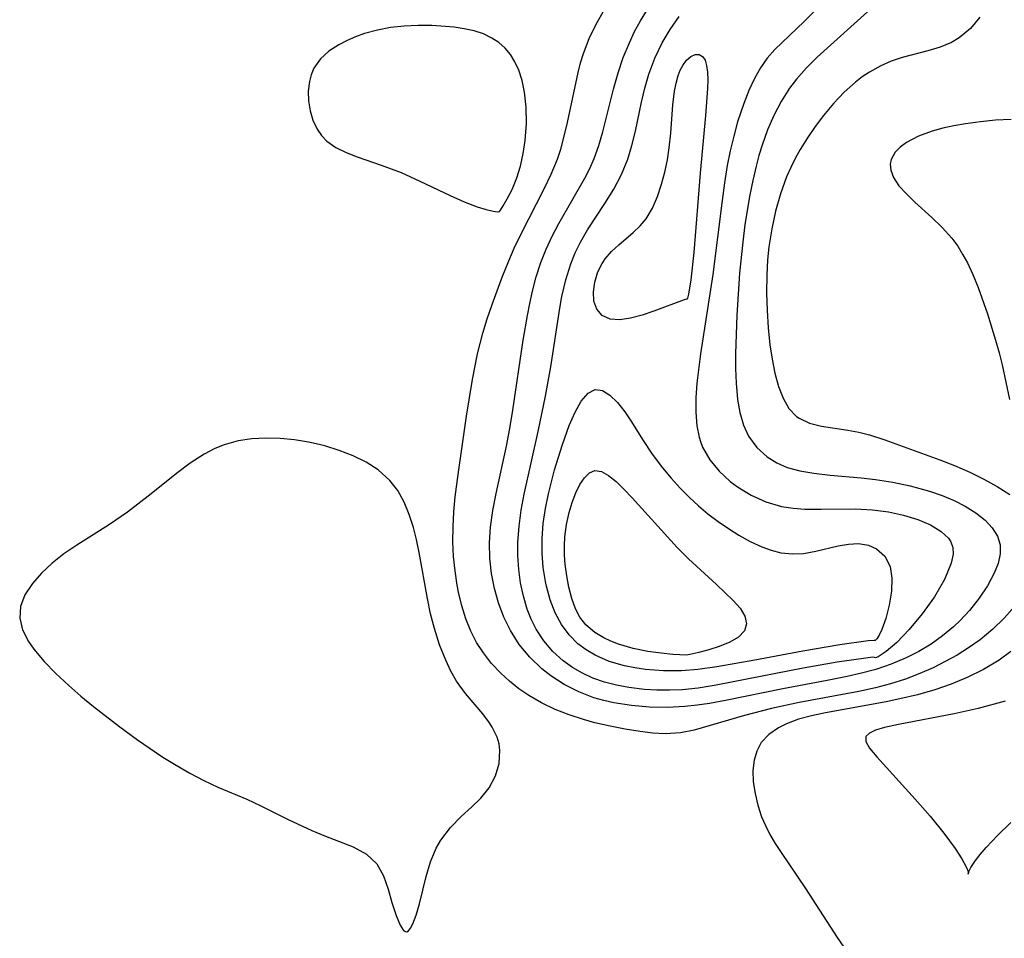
# Model space of a CAD drawing. Header units: inches. Extents: x 1073367 to 1082519, y 1569854 to 1574957.
# Tile 78 of 256: x 1074697 to 1074802, y 1573271 to 1573369. Entities that reach past the tile are written whole.
import ezdxf

# ---------------------------------------------------------------- set-up
doc = ezdxf.new("R2010")
doc.units = ezdxf.units.IN
doc.header["$MEASUREMENT"] = 0
doc.layers.add('CGG_CurvaNivelLidar_v1', color=7, linetype='Continuous', lineweight=30, true_color=0x008008)

msp = doc.modelspace()

# ---------------------------------------------------------------- linework, layer by layer
at = {"layer": 'CGG_CurvaNivelLidar_v1'}
for points in [[(1074803.431, 1573306.4007, 66), (1074802.3239, 1573305.1671, 66), (1074801.12, 1573303.9894, 66), (1074799.7641, 1573302.854, 66), (1074798.5393, 1573301.988, 66), (1074797.3172, 1573301.2297, 66), (1074796.0502, 1573300.5276, 66), (1074794.7462, 1573299.8804, 66), (1074793.3335, 1573299.2589, 66), (1074791.7883, 1573298.6748, 66), (1074790.2114, 1573298.1674, 66), (1074788.6103, 1573297.7316, 66), (1074786.8465, 1573297.3319, 66), (1074780.4511, 1573296.1586, 66), (1074777.5243, 1573295.5331, 66), (1074774.6301, 1573294.768, 66), (1074769.2799, 1573293.2182, 66), (1074767.8213, 1573292.9205, 66), (1074766.189, 1573292.8289, 66), (1074764.8599, 1573292.9121, 66), (1074763.5027, 1573293.0812, 66), (1074761.9118, 1573293.3286, 66), (1074760.2945, 1573293.6321, 66), (1074758.6693, 1573294.0074, 66), (1074757.4568, 1573294.3476, 66), (1074755.9341, 1573294.8514, 66), (1074754.4424, 1573295.4375, 66), (1074752.9989, 1573296.1164, 66), (1074751.6244, 1573296.9052, 66), (1074750.5756, 1573297.6361, 66), (1074749.5848, 1573298.4397, 66), (1074748.6508, 1573299.3039, 66), (1074747.6689, 1573300.3451, 66), (1074746.786, 1573301.4645, 66), (1074746.0744, 1573302.585, 66), (1074745.4685, 1573303.7746, 66), (1074744.9335, 1573305.1084, 66), (1074744.4987, 1573306.4941, 66), (1074744.1506, 1573307.9191, 66), (1074744.0012, 1573308.6714, 66), (1074743.7657, 1573310.1958, 66), (1074743.6118, 1573311.7401, 66), (1074743.54, 1573313.298, 66), (1074743.5524, 1573314.8921, 66), (1074743.6396, 1573316.4902, 66), (1074743.7904, 1573318.0886, 66), (1074744.0998, 1573320.4699, 66), (1074744.9948, 1573326.6943, 66), (1074745.6233, 1573330.621, 66), (1074746.1643, 1573333.3462, 66), (1074746.7287, 1573335.5503, 66), (1074747.2053, 1573337.0938, 66), (1074747.7275, 1573338.6206, 66), (1074748.7887, 1573341.5089, 66), (1074749.4905, 1573343.2681, 66), (1074750.0829, 1573344.6107, 66), (1074750.8505, 1573346.2237, 66), (1074753.2688, 1573350.9496, 66), (1074754.0249, 1573352.5157, 66), (1074754.6816, 1573354.1112, 66), (1074755.0386, 1573355.185, 66), (1074755.3462, 1573356.2769, 66), (1074755.7653, 1573358.0217, 66), (1074756.8949, 1573363.3546, 66), (1074757.1595, 1573364.3741, 66), (1074757.4678, 1573365.3752, 66), (1074758.0873, 1573366.9669, 66), (1074758.8221, 1573368.5032, 66), (1074759.7038, 1573370.0757, 66)], [(1074788.4751, 1573370.4722, 65.5), (1074782.3847, 1573364.9938, 65.5), (1074781.2387, 1573363.8538, 65.5), (1074780.1767, 1573362.6482, 65.5), (1074779.4444, 1573361.6721, 65.5), (1074778.5567, 1573360.2606, 65.5), (1074777.7822, 1573358.772, 65.5), (1074777.1069, 1573357.221, 65.5), (1074776.5236, 1573355.6186, 65.5), (1074776.1768, 1573354.4989, 65.5), (1074775.8685, 1573353.3619, 65.5), (1074775.515, 1573351.8432, 65.5), (1074775.2078, 1573350.3048, 65.5), (1074774.6884, 1573347.1255, 65.5), (1074774.4499, 1573345.2645, 65.5), (1074774.1175, 1573341.9446, 65.5), (1074773.8224, 1573337.468, 65.5), (1074773.6762, 1573333.3494, 65.5), (1074773.6804, 1573331.7739, 65.5), (1074773.7406, 1573330.2333, 65.5), (1074773.9059, 1573328.4904, 65.5), (1074774.1521, 1573327.081, 65.5), (1074774.5277, 1573325.7604, 65.5), (1074775.0738, 1573324.5557, 65.5), (1074775.9506, 1573323.352, 65.5), (1074777.0657, 1573322.3523, 65.5), (1074778.0723, 1573321.7272, 65.5), (1074779.1829, 1573321.2427, 65.5), (1074780.5544, 1573320.8608, 65.5), (1074782.0151, 1573320.6082, 65.5), (1074783.7688, 1573320.4066, 65.5), (1074787.0835, 1573320.1196, 65.5), (1074788.5956, 1573319.9545, 65.5), (1074790.458, 1573319.6596, 65.5), (1074792.2949, 1573319.2658, 65.5), (1074794.3721, 1573318.6893, 65.5), (1074795.7085, 1573318.227, 65.5), (1074796.9804, 1573317.7025, 65.5), (1074798.1683, 1573317.1126, 65.5), (1074799.3223, 1573316.402, 65.5), (1074800.3176, 1573315.6086, 65.5), (1074801.0634, 1573314.7974, 65.5), (1074801.6035, 1573313.9221, 65.5), (1074801.8963, 1573312.9907, 65.5), (1074801.9102, 1573312.013, 65.5), (1074801.6867, 1573310.9972, 65.5), (1074801.2763, 1573309.9535, 65.5), (1074800.5609, 1573308.6263, 65.5), (1074799.6667, 1573307.2968, 65.5), (1074798.6258, 1573305.9927, 65.5), (1074797.6237, 1573304.9091, 65.5), (1074796.9103, 1573304.2244, 65.5), (1074795.7681, 1573303.2728, 65.5), (1074794.5395, 1573302.4022, 65.5), (1074793.2382, 1573301.6146, 65.5), (1074791.8732, 1573300.9163, 65.5), (1074790.2823, 1573300.2498, 65.5), (1074788.6349, 1573299.6939, 65.5), (1074787.1297, 1573299.2819, 65.5), (1074785.5994, 1573298.929, 65.5), (1074783.4556, 1573298.5029, 65.5), (1074778.7161, 1573297.6374, 65.5), (1074772.803, 1573296.4218, 65.5), (1074770.8939, 1573296.0678, 65.5), (1074769.5864, 1573295.8713, 65.5), (1074768.2781, 1573295.7282, 65.5), (1074766.4296, 1573295.6363, 65.5), (1074764.5023, 1573295.67, 65.5), (1074762.5935, 1573295.8317, 65.5), (1074760.718, 1573296.1292, 65.5), (1074759.6364, 1573296.3758, 65.5), (1074758.5774, 1573296.6825, 65.5), (1074756.9578, 1573297.3016, 65.5), (1074755.42, 1573298.076, 65.5), (1074753.9821, 1573299.0016, 65.5), (1074753.0218, 1573299.764, 65.5), (1074751.7495, 1573300.9955, 65.5), (1074750.6246, 1573302.3591, 65.5), (1074749.6692, 1573303.8441, 65.5), (1074748.9753, 1573305.2725, 65.5), (1074748.4154, 1573306.7798, 65.5), (1074747.9802, 1573308.3392, 65.5), (1074747.6671, 1573309.9353, 65.5), (1074747.4826, 1573311.5565, 65.5), (1074747.4393, 1573313.1947, 65.5), (1074747.5466, 1573314.8677, 65.5), (1074747.8096, 1573316.6569, 65.5), (1074748.1665, 1573318.4496, 65.5), (1074749.2583, 1573323.5109, 65.5), (1074749.6081, 1573325.3802, 65.5), (1074749.9291, 1573327.3514, 65.5), (1074751.0324, 1573334.7944, 65.5), (1074751.4832, 1573337.4272, 65.5), (1074751.7448, 1573338.7348, 65.5), (1074752.0356, 1573340.028, 65.5), (1074752.4373, 1573341.5687, 65.5), (1074752.9183, 1573343.0747, 65.5), (1074753.4853, 1573344.5029, 65.5), (1074754.1352, 1573345.8941, 65.5), (1074754.8482, 1573347.2524, 65.5), (1074757.6223, 1573352.0943, 65.5), (1074758.1439, 1573353.1289, 65.5), (1074758.5971, 1573354.1724, 65.5), (1074759.0912, 1573355.5588, 65.5), (1074759.5268, 1573357.0342, 65.5), (1074760.6611, 1573361.559, 65.5), (1074761.1529, 1573363.3126, 65.5), (1074761.7102, 1573364.9397, 65.5), (1074762.3602, 1573366.5293, 65.5), (1074762.9192, 1573367.7146, 65.5), (1074763.5404, 1573368.8647, 65.5), (1074764.4167, 1573370.2437, 65.5)], [(1074782.0914, 1573369.8802, 65), (1074780.9944, 1573368.7752, 65), (1074777.8821, 1573365.7987, 65), (1074777.0617, 1573364.8722, 65), (1074776.3359, 1573363.8384, 65), (1074775.7016, 1573362.7158, 65), (1074775.0913, 1573361.4142, 65), (1074774.5497, 1573360.0456, 65), (1074773.9049, 1573358.0911, 65), (1074773.4865, 1573356.5684, 65), (1074773.1207, 1573355.0117, 65), (1074772.8043, 1573353.4277, 65), (1074772.4969, 1573351.5726, 65), (1074772.238, 1573349.6965, 65), (1074771.2769, 1573341.8204, 65), (1074769.9316, 1573333.3422, 65), (1074769.5632, 1573330.2121, 65), (1074769.4525, 1573328.647, 65), (1074769.4341, 1573327.1266, 65), (1074769.5469, 1573325.6654, 65), (1074769.7902, 1573324.4579, 65), (1074769.933, 1573324.0028, 65), (1074770.1749, 1573323.3999, 65), (1074770.9434, 1573322.0585, 65), (1074771.9372, 1573320.8404, 65), (1074773.1106, 1573319.7494, 65), (1074773.883, 1573319.1645, 65), (1074775.3465, 1573318.2746, 65), (1074776.926, 1573317.5712, 65), (1074778.5995, 1573317.0852, 65), (1074779.824, 1573316.8903, 65), (1074781.0779, 1573316.7956, 65), (1074782.7956, 1573316.775, 65), (1074786.4258, 1573316.8124, 65), (1074788.2985, 1573316.7226, 65), (1074789.9866, 1573316.5033, 65), (1074791.6063, 1573316.1523, 65), (1074793.1047, 1573315.6841, 65), (1074794.4632, 1573315.1022, 65), (1074795.626, 1573314.4069, 65), (1074796.4017, 1573313.7011, 65), (1074796.6444, 1573313.3137, 65), (1074796.8438, 1573312.6939, 65), (1074796.8722, 1573311.9912, 65), (1074796.6908, 1573311.0157, 65), (1074795.9765, 1573309.27, 65), (1074794.8873, 1573307.4281, 65), (1074793.5826, 1573305.6091, 65), (1074792.2115, 1573303.9474, 65), (1074790.8659, 1573302.5616, 65), (1074789.7352, 1573301.6108, 65), (1074788.8913, 1573301.0539, 65), (1074788.6084, 1573300.9314, 65), (1074788.5, 1573300.957, 65), (1074788.3352, 1573300.9902, 65), (1074787.8177, 1573300.9485, 65), (1074784.5067, 1573300.4668, 65), (1074780.8958, 1573299.8337, 65), (1074771.6299, 1573298.0141, 65), (1074769.6962, 1573297.7072, 65), (1074767.9829, 1573297.5254, 65), (1074766.6408, 1573297.4683, 65), (1074765.3055, 1573297.4829, 65), (1074763.9815, 1573297.5649, 65), (1074762.3082, 1573297.7682, 65), (1074760.9923, 1573298.017, 65), (1074759.7127, 1573298.3501, 65), (1074758.4803, 1573298.7792, 65), (1074757.35, 1573299.2941, 65), (1074756.2832, 1573299.9075, 65), (1074755.2903, 1573300.6186, 65), (1074754.1907, 1573301.6213, 65), (1074753.2275, 1573302.7536, 65), (1074752.4146, 1573304.0024, 65), (1074751.8985, 1573305.0431, 65), (1074751.4725, 1573306.1369, 65), (1074751.0655, 1573307.5061, 65), (1074750.7626, 1573308.92, 65), (1074750.5587, 1573310.3658, 65), (1074750.4546, 1573311.8335, 65), (1074750.454, 1573313.2275, 65), (1074750.5905, 1573314.9883, 65), (1074750.8324, 1573316.6855, 65), (1074751.1491, 1573318.3872, 65), (1074752.6407, 1573325.0752, 65), (1074753.4116, 1573328.8456, 65), (1074753.9859, 1573331.9559, 65), (1074754.9512, 1573338.2218, 65), (1074755.1718, 1573339.4711, 65), (1074755.5704, 1573341.2404, 65), (1074756.1021, 1573342.9513, 65), (1074756.5799, 1573344.1187, 65), (1074757.1349, 1573345.2485, 65), (1074757.8988, 1573346.5829, 65), (1074759.7339, 1573349.3732, 65), (1074760.6935, 1573350.8948, 65), (1074761.5123, 1573352.4662, 65), (1074762.182, 1573354.1133, 65), (1074762.6341, 1573355.581, 65), (1074763.0044, 1573357.0818, 65), (1074763.6648, 1573360.1717, 65), (1074764.0194, 1573361.683, 65), (1074764.4444, 1573363.1677, 65), (1074765.0825, 1573364.8743, 65), (1074765.8665, 1573366.5045, 65), (1074766.7238, 1573367.9477, 65), (1074767.6707, 1573369.3099, 65)], [(1074799.7337, 1573369.2687, 66), (1074798.7356, 1573368.0412, 66), (1074797.5281, 1573367.0365, 66), (1074796.7139, 1573366.5614, 66), (1074795.4853, 1573366.0574, 66), (1074794.176, 1573365.6711, 66), (1074791.4428, 1573364.9436, 66), (1074790.2938, 1573364.5453, 66), (1074789.1695, 1573364.0533, 66), (1074787.962, 1573363.3807, 66), (1074787.1978, 1573362.874, 66), (1074786.4608, 1573362.3175, 66), (1074785.2535, 1573361.2372, 66), (1074784.1243, 1573360.0395, 66), (1074783.0581, 1573358.7539, 66), (1074782.1836, 1573357.592, 66), (1074781.3548, 1573356.3873, 66), (1074780.5813, 1573355.1422, 66), (1074780.0523, 1573354.196, 66), (1074779.5662, 1573353.2275, 66), (1074779.116, 1573352.2098, 66), (1074778.4658, 1573350.4198, 66), (1074777.9464, 1573348.5702, 66), (1074777.5412, 1573346.6784, 66), (1074777.2447, 1573344.7577, 66), (1074777.1004, 1573343.3699, 66), (1074777.0033, 1573341.7527, 66), (1074776.9823, 1573339.8582, 66), (1074777.0431, 1573337.9774, 66), (1074777.1699, 1573336.1242, 66), (1074777.3548, 1573334.3157, 66), (1074777.5701, 1573332.7775, 66), (1074777.8641, 1573331.2792, 66), (1074778.2491, 1573329.8821, 66), (1074778.745, 1573328.6202, 66), (1074779.3798, 1573327.5361, 66), (1074780.1911, 1573326.6835, 66), (1074780.4813, 1573326.478, 66), (1074781.5848, 1573325.9621, 66), (1074782.8461, 1573325.6368, 66), (1074785.6613, 1573325.1926, 66), (1074786.8149, 1573324.9813, 66), (1074787.9738, 1573324.7079, 66), (1074789.6123, 1573324.1911, 66), (1074795.475, 1573322.0398, 66), (1074797.0283, 1573321.4345, 66), (1074798.6808, 1573320.724, 66), (1074800.1678, 1573320.0022, 66), (1074801.5881, 1573319.2179, 66), (1074802.9144, 1573318.3675, 66)], [(1074803.0747, 1573358.3332, 66.5), (1074801.3973, 1573358.2517, 66.5), (1074799.7876, 1573358.102, 66.5), (1074798.2091, 1573357.8904, 66.5), (1074796.9725, 1573357.6755, 66.5), (1074795.7809, 1573357.4151, 66.5), (1074794.6495, 1573357.0999, 66.5), (1074793.183, 1573356.5474, 66.5), (1074791.9236, 1573355.8859, 66.5), (1074791.2459, 1573355.4007, 66.5), (1074790.7131, 1573354.8624, 66.5), (1074790.2839, 1573354.0786, 66.5), (1074790.1812, 1573353.5919, 66.5), (1074790.2245, 1573352.9263, 66.5), (1074790.5246, 1573352.1441, 66.5), (1074791.1114, 1573351.2771, 66.5), (1074791.895, 1573350.4055, 66.5), (1074792.8128, 1573349.5218, 66.5), (1074794.603, 1573347.8983, 66.5), (1074795.7083, 1573346.8308, 66.5), (1074796.7436, 1573345.6696, 66.5), (1074797.3706, 1573344.8223, 66.5), (1074797.9369, 1573343.9233, 66.5), (1074798.4114, 1573343.0467, 66.5), (1074798.9995, 1573341.8017, 66.5), (1074799.5568, 1573340.4379, 66.5), (1074800.5368, 1573337.6203, 66.5), (1074801.4119, 1573334.8228, 66.5), (1074801.8001, 1573333.4519, 66.5), (1074802.1115, 1573332.1791, 66.5), (1074802.8944, 1573328.4969, 66.5)], [(1074803.0307, 1573301.6111, 66.5), (1074801.7969, 1573300.6979, 66.5), (1074800.1323, 1573299.6924, 66.5), (1074798.3714, 1573298.8235, 66.5), (1074796.6859, 1573298.121, 66.5), (1074794.9512, 1573297.516, 66.5), (1074793.093, 1573296.9921, 66.5), (1074791.2063, 1573296.548, 66.5), (1074789.7278, 1573296.2367, 66.5), (1074783.265, 1573295.0806, 66.5), (1074781.783, 1573294.7616, 66.5), (1074780.3808, 1573294.3768, 66.5), (1074779.1197, 1573293.9094, 66.5), (1074778.2565, 1573293.4783, 66.5), (1074777.2273, 1573292.7614, 66.5), (1074776.423, 1573291.8863, 66.5), (1074775.9437, 1573290.996, 66.5), (1074775.6522, 1573290.0033, 66.5), (1074775.5317, 1573288.9353, 66.5), (1074775.5771, 1573287.7149, 66.5), (1074775.7685, 1573286.4519, 66.5), (1074776.0598, 1573285.2224, 66.5), (1074776.4625, 1573283.9881, 66.5), (1074776.8615, 1573283.0365, 66.5), (1074777.3337, 1573282.0996, 66.5), (1074777.9055, 1573281.1271, 66.5), (1074778.5307, 1573280.1639, 66.5), (1074781.1485, 1573276.3396, 66.5), (1074784.5026, 1573271.099, 66.5), (1074787.9724, 1573266.0988, 66.5)], [(1074802.4173, 1573296.3099, 67), (1074799.5679, 1573295.5442, 67), (1074796.9931, 1573294.9462, 67), (1074791.0514, 1573293.8345, 67), (1074789.5783, 1573293.5053, 67), (1074788.5931, 1573293.2048, 67), (1074787.9552, 1573292.9006, 67), (1074787.5906, 1573292.5358, 67), (1074787.5758, 1573292.0005, 67), (1074787.9684, 1573291.3111, 67), (1074788.7401, 1573290.3725, 67), (1074792.832, 1573285.8773, 67), (1074794.4353, 1573284.0375, 67), (1074795.9011, 1573282.2373, 67), (1074797.1145, 1573280.5845, 67), (1074797.8087, 1573279.5066, 67), (1074798.2891, 1573278.651, 67), (1074798.5299, 1573278.0907, 67), (1074798.5339, 1573278.0814, 67), (1074798.5, 1573277.8628, 67), (1074798.5234, 1573278.0782, 67), (1074798.5299, 1573278.0907, 67), (1074798.7853, 1573278.5797, 67), (1074799.2745, 1573279.3142, 67), (1074799.7775, 1573279.971, 67), (1074800.3955, 1573280.7036, 67), (1074801.6011, 1573281.9918, 67), (1074803.0225, 1573283.3794, 67)]]:
    msp.add_polyline3d(points, dxfattribs=at)
for points in [[(1074748.5, 1573348.5296, 66.5), (1074748.6178, 1573348.6546, 66.5), (1074748.9178, 1573349.1168, 66.5), (1074749.3429, 1573349.8634, 66.5), (1074749.848, 1573350.8782, 66.5), (1074750.35, 1573352.1047, 66.5), (1074750.7385, 1573353.3523, 66.5), (1074751.044, 1573354.7026, 66.5), (1074751.2556, 1573356.1146, 66.5), (1074751.381, 1573357.9105, 66.5), (1074751.3555, 1573359.6503, 66.5), (1074751.1894, 1573361.2462, 66.5), (1074750.9244, 1573362.4911, 66.5), (1074750.5608, 1573363.5823, 66.5), (1074750.1616, 1573364.4711, 66.5), (1074749.666, 1573365.2828, 66.5), (1074749.1017, 1573365.9559, 66.5), (1074748.4459, 1573366.5405, 66.5), (1074747.7073, 1573367.0293, 66.5), (1074746.7896, 1573367.4578, 66.5), (1074745.7975, 1573367.7792, 66.5), (1074744.7497, 1573368.0147, 66.5), (1074743.6612, 1573368.1792, 66.5), (1074742.7616, 1573368.2689, 66.5), (1074741.3011, 1573368.3537, 66.5), (1074739.8225, 1573368.368, 66.5), (1074738.3413, 1573368.3002, 66.5), (1074736.8985, 1573368.1378, 66.5), (1074735.4841, 1573367.8763, 66.5), (1074734.1171, 1573367.5065, 66.5), (1074733.1628, 1573367.1612, 66.5), (1074732.2516, 1573366.7585, 66.5), (1074731.3912, 1573366.3061, 66.5), (1074730.3193, 1573365.6097, 66.5), (1074729.4143, 1573364.7976, 66.5), (1074728.7259, 1573363.8205, 66.5), (1074728.4215, 1573363.1061, 66.5), (1074728.2338, 1573362.3944, 66.5), (1074728.1169, 1573361.3657, 66.5), (1074728.1483, 1573360.3155, 66.5), (1074728.3161, 1573359.2719, 66.5), (1074728.6188, 1573358.2637, 66.5), (1074729.0657, 1573357.3228, 66.5), (1074729.5351, 1573356.6441, 66.5), (1074730.1047, 1573356.0457, 66.5), (1074731.0534, 1573355.3613, 66.5), (1074732.1422, 1573354.8115, 66.5), (1074733.3269, 1573354.348, 66.5), (1074735.8986, 1573353.4834, 66.5), (1074738.0096, 1573352.6717, 66.5), (1074740.0032, 1573351.7666, 66.5), (1074743.2501, 1573350.2217, 66.5), (1074744.7578, 1573349.5577, 66.5), (1074746.112, 1573349.0422, 66.5), (1074747.0805, 1573348.7479, 66.5), (1074747.8391, 1573348.5718, 66.5), (1074748.3315, 1573348.501, 66.5)], [(1074768.5, 1573339.1693, 64.5), (1074768.1918, 1573339.0942, 64.5), (1074764.9686, 1573337.9139, 64.5), (1074763.7312, 1573337.4911, 64.5), (1074762.4934, 1573337.1522, 64.5), (1074761.3353, 1573336.9783, 64.5), (1074760.3212, 1573337.0434, 64.5), (1074759.4731, 1573337.4355, 64.5), (1074758.889, 1573338.1114, 64.5), (1074758.5768, 1573338.984, 64.5), (1074758.536, 1573339.9623, 64.5), (1074758.6726, 1573340.9761, 64.5), (1074758.9663, 1573341.9824, 64.5), (1074759.2337, 1573342.5796, 64.5), (1074759.4659, 1573342.9877, 64.5), (1074759.7948, 1573343.4668, 64.5), (1074760.464, 1573344.247, 64.5), (1074761.2187, 1573344.9699, 64.5), (1074762.7692, 1573346.2934, 64.5), (1074763.5047, 1573346.9896, 64.5), (1074764.1594, 1573347.7614, 64.5), (1074764.8232, 1573348.8732, 64.5), (1074765.3503, 1573350.1186, 64.5), (1074765.7877, 1573351.4565, 64.5), (1074766.1349, 1573352.7354, 64.5), (1074766.4171, 1573354.0532, 64.5), (1074766.6073, 1573355.319, 64.5), (1074766.7637, 1573356.8733, 64.5), (1074767.0059, 1573359.9206, 64.5), (1074767.183, 1573361.3465, 64.5), (1074767.3511, 1573362.2211, 64.5), (1074767.5743, 1573363.0252, 64.5), (1074767.7939, 1573363.5931, 64.5), (1074768.051, 1573364.096, 64.5), (1074768.4664, 1573364.672, 64.5), (1074768.9249, 1573365.0698, 64.5), (1074769.3765, 1573365.2571, 64.5), (1074769.8046, 1573365.2543, 64.5), (1074770.1662, 1573365.0576, 64.5), (1074770.4294, 1573364.6587, 64.5), (1074770.597, 1573364.089, 64.5), (1074770.6855, 1573363.3823, 64.5), (1074770.7099, 1573362.5544, 64.5), (1074770.6863, 1573361.6365, 64.5), (1074770.4797, 1573358.7724, 64.5), (1074769.895, 1573352.6289, 64.5), (1074769.2227, 1573344.1545, 64.5), (1074768.9025, 1573341.2441, 64.5), (1074768.6582, 1573339.7242, 64.5), (1074768.5579, 1573339.2834, 64.5)], [(1074788.5, 1573302.7645, 64.5), (1074788.4547, 1573302.7919, 64.5), (1074787.8257, 1573302.7463, 64.5), (1074784.8035, 1573302.3026, 64.5), (1074780.842, 1573301.6274, 64.5), (1074775.7559, 1573300.6842, 64.5), (1074771.6689, 1573299.9795, 64.5), (1074769.6732, 1573299.7051, 64.5), (1074767.9154, 1573299.5581, 64.5), (1074765.9816, 1573299.5497, 64.5), (1074764.0818, 1573299.6972, 64.5), (1074762.9559, 1573299.8616, 64.5), (1074761.8558, 1573300.085, 64.5), (1074760.2223, 1573300.5578, 64.5), (1074758.6985, 1573301.2119, 64.5), (1074757.749, 1573301.7752, 64.5), (1074756.8779, 1573302.4392, 64.5), (1074755.9336, 1573303.3872, 64.5), (1074755.1342, 1573304.4705, 64.5), (1074754.4546, 1573305.7458, 64.5), (1074753.9249, 1573307.1254, 64.5), (1074753.5254, 1573308.5821, 64.5), (1074753.4177, 1573309.0882, 64.5), (1074753.1809, 1573310.5827, 64.5), (1074753.0573, 1573312.1087, 64.5), (1074753.0544, 1573313.6528, 64.5), (1074753.1837, 1573315.2488, 64.5), (1074753.4225, 1573316.8431, 64.5), (1074753.7439, 1573318.4267, 64.5), (1074754.3925, 1573320.9672, 64.5), (1074755.226, 1573323.6904, 64.5), (1074755.9418, 1573325.697, 64.5), (1074756.5625, 1573327.1202, 64.5), (1074757.2298, 1573328.3015, 64.5), (1074757.9485, 1573329.1506, 64.5), (1074758.729, 1573329.5482, 64.5), (1074759.4883, 1573329.4359, 64.5), (1074760.2829, 1573328.9454, 64.5), (1074761.0883, 1573328.1631, 64.5), (1074761.882, 1573327.1561, 64.5), (1074762.5129, 1573326.2056, 64.5), (1074763.8193, 1573324.1046, 64.5), (1074764.8072, 1573322.6471, 64.5), (1074765.8986, 1573321.198, 64.5), (1074766.8079, 1573320.1034, 64.5), (1074767.7694, 1573319.0411, 64.5), (1074768.7791, 1573318.0204, 64.5), (1074769.7437, 1573317.131, 64.5), (1074770.7429, 1573316.2915, 64.5), (1074771.8215, 1573315.4722, 64.5), (1074772.924, 1573314.7142, 64.5), (1074774.0404, 1573314.0188, 64.5), (1074775.2538, 1573313.345, 64.5), (1074776.4714, 1573312.775, 64.5), (1074777.4937, 1573312.4005, 64.5), (1074778.5189, 1573312.1446, 64.5), (1074779.7386, 1573312.0199, 64.5), (1074780.9426, 1573312.0745, 64.5), (1074782.2569, 1573312.3071, 64.5), (1074784.6395, 1573312.8681, 64.5), (1074785.718, 1573313.063, 64.5), (1074786.7813, 1573313.1282, 64.5), (1074787.845, 1573312.9611, 64.5), (1074788.7237, 1573312.573, 64.5), (1074789.6167, 1573311.7726, 64.5), (1074790.1769, 1573310.6697, 64.5), (1074790.3629, 1573309.4192, 64.5), (1074790.3013, 1573308.0439, 64.5), (1074790.06, 1573306.5402, 64.5), (1074789.7006, 1573305.1351, 64.5), (1074789.2807, 1573303.9581, 64.5), (1074789.0008, 1573303.3631, 64.5), (1074788.75, 1573302.9574, 64.5), (1074788.5701, 1573302.7768, 64.5)], [(1074738.5, 1573271.7526, 66.5), (1074738.6358, 1573271.7128, 66.5), (1074738.8135, 1573271.8287, 66.5), (1074739.0281, 1573272.1143, 66.5), (1074739.2587, 1573272.5588, 66.5), (1074739.6205, 1573273.5067, 66.5), (1074739.9763, 1573274.7162, 66.5), (1074740.6972, 1573277.6294, 66.5), (1074741.1567, 1573279.1664, 66.5), (1074741.771, 1573280.6488, 66.5), (1074742.2397, 1573281.4785, 66.5), (1074743.2732, 1573282.8498, 66.5), (1074744.4148, 1573284.0197, 66.5), (1074745.5212, 1573285.0074, 66.5), (1074746.5327, 1573285.9783, 66.5), (1074747.4074, 1573287.0724, 66.5), (1074748.0772, 1573288.3377, 66.5), (1074748.4702, 1573289.6772, 66.5), (1074748.5552, 1573291.0359, 66.5), (1074748.4568, 1573291.7589, 66.5), (1074748.2531, 1573292.4627, 66.5), (1074747.7199, 1573293.5428, 66.5), (1074747.4376, 1573293.9856, 66.5), (1074746.7288, 1573294.9443, 66.5), (1074744.8998, 1573297.1236, 66.5), (1074743.929, 1573298.449, 66.5), (1074743.3173, 1573299.5264, 66.5), (1074742.7766, 1573300.6831, 66.5), (1074742.1254, 1573302.3272, 66.5), (1074741.5647, 1573304.0568, 66.5), (1074741.1568, 1573305.6371, 66.5), (1074740.8162, 1573307.2603, 66.5), (1074739.9341, 1573312.1817, 66.5), (1074739.6501, 1573313.5372, 66.5), (1074739.33, 1573314.822, 66.5), (1074738.884, 1573316.2253, 66.5), (1074738.332, 1573317.5495, 66.5), (1074737.6545, 1573318.7689, 66.5), (1074736.8254, 1573319.852, 66.5), (1074735.5738, 1573320.9649, 66.5), (1074734.2953, 1573321.7819, 66.5), (1074732.898, 1573322.4722, 66.5), (1074731.414, 1573323.0525, 66.5), (1074729.8688, 1573323.5303, 66.5), (1074728.9605, 1573323.7573, 66.5), (1074728.1347, 1573323.9272, 66.5), (1074726.6332, 1573324.162, 66.5), (1074725.1201, 1573324.3066, 66.5), (1074723.6086, 1573324.351, 66.5), (1074722.1118, 1573324.2781, 66.5), (1074720.6432, 1573324.0632, 66.5), (1074719.1373, 1573323.6519, 66.5), (1074718.1565, 1573323.261, 66.5), (1074717.0054, 1573322.6626, 66.5), (1074715.5063, 1573321.6858, 66.5), (1074714.0479, 1573320.5832, 66.5), (1074711.3695, 1573318.4179, 66.5), (1074708.8536, 1573316.4713, 66.5), (1074706.924, 1573315.1359, 66.5), (1074703.4423, 1573312.9374, 66.5), (1074702.0649, 1573312.0052, 66.5), (1074700.7995, 1573311.0216, 66.5), (1074699.6752, 1573309.952, 66.5), (1074698.7174, 1573308.8425, 66.5), (1074697.9065, 1573307.6523, 66.5), (1074697.4147, 1573306.4234, 66.5), (1074697.3436, 1573305.1744, 66.5), (1074697.6519, 1573303.9015, 66.5), (1074698.2886, 1573302.6666, 66.5), (1074698.8647, 1573301.8489, 66.5), (1074699.9574, 1573300.5517, 66.5), (1074701.2114, 1573299.2594, 66.5), (1074702.5822, 1573297.9776, 66.5), (1074703.8766, 1573296.8488, 66.5), (1074705.221, 1573295.7347, 66.5), (1074708.0124, 1573293.5611, 66.5), (1074709.89, 1573292.1949, 66.5), (1074712.6243, 1573290.3463, 66.5), (1074714.0141, 1573289.4814, 66.5), (1074715.4883, 1573288.6304, 66.5), (1074716.9776, 1573287.8447, 66.5), (1074718.4797, 1573287.1351, 66.5), (1074721.5644, 1573285.8453, 66.5), (1074723.0597, 1573285.155, 66.5), (1074725.9877, 1573283.692, 66.5), (1074728.5124, 1573282.5048, 66.5), (1074729.9415, 1573281.9169, 66.5), (1074731.3419, 1573281.396, 66.5), (1074732.903, 1573280.7683, 66.5), (1074734.3098, 1573279.9968, 66.5), (1074735.4196, 1573278.9654, 66.5), (1074736.1322, 1573277.6999, 66.5), (1074736.6278, 1573276.2705, 66.5), (1074737.0425, 1573274.8284, 66.5), (1074737.4828, 1573273.4638, 66.5), (1074737.9209, 1573272.4161, 66.5), (1074738.2772, 1573271.8689, 66.5)], [(1074768.5, 1573301.2295, 64), (1074766.9903, 1573301.3002, 64), (1074765.7564, 1573301.419, 64), (1074764.314, 1573301.6239, 64), (1074762.7613, 1573301.9382, 64), (1074761.1976, 1573302.3871, 64), (1074760.3874, 1573302.694, 64), (1074759.6194, 1573303.0526, 64), (1074758.6752, 1573303.6265, 64), (1074757.7137, 1573304.459, 64), (1074757.0729, 1573305.2845, 64), (1074756.6302, 1573306.1526, 64), (1074756.2323, 1573307.2771, 64), (1074755.9201, 1573308.457, 64), (1074755.6834, 1573309.6721, 64), (1074755.5199, 1573310.9066, 64), (1074755.4456, 1573311.8903, 64), (1074755.4261, 1573312.8711, 64), (1074755.4699, 1573313.8422, 64), (1074755.6447, 1573315.1581, 64), (1074755.9287, 1573316.4235, 64), (1074756.2621, 1573317.5126, 64), (1074756.6524, 1573318.5174, 64), (1074757.091, 1573319.4071, 64), (1074757.5741, 1573320.1415, 64), (1074758.1024, 1573320.6674, 64), (1074758.6811, 1573320.9164, 64), (1074759.3843, 1573320.8085, 64), (1074760.1426, 1573320.3779, 64), (1074760.9437, 1573319.7185, 64), (1074761.7801, 1573318.9026, 64), (1074762.6484, 1573317.9855, 64), (1074767.4471, 1573312.6876, 64), (1074768.6682, 1573311.4955, 64), (1074771.6541, 1573308.7536, 64), (1074773.4443, 1573307.0396, 64), (1074774.1812, 1573306.2259, 64), (1074774.6852, 1573305.3849, 64), (1074774.864, 1573304.5579, 64), (1074774.6396, 1573303.7955, 64), (1074774.0004, 1573303.1472, 64), (1074773.0573, 1573302.5997, 64), (1074771.9506, 1573302.1478, 64), (1074770.8155, 1573301.7876, 64), (1074769.7831, 1573301.5168, 64)]]:
    msp.add_polyline3d(points, close=True, dxfattribs=at)

doc.saveas('drawing.dxf')
